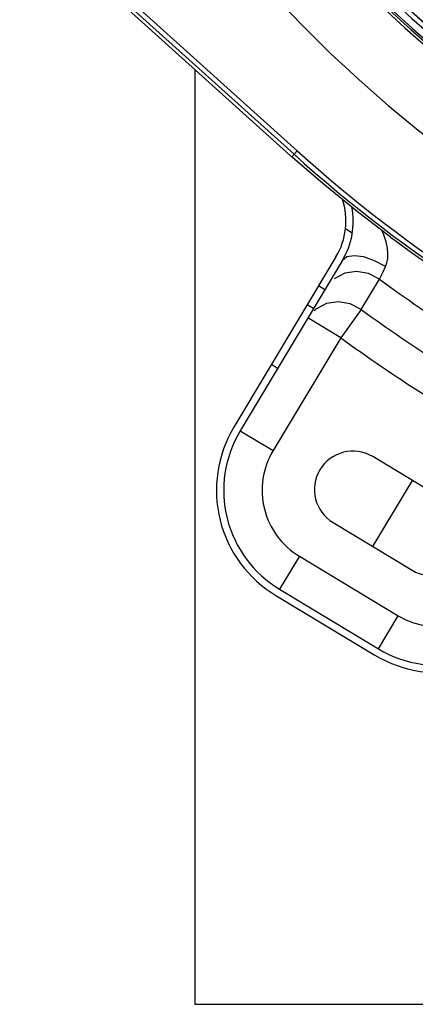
# Model space of a CAD drawing. Extents: x 40.7 to 137.4, y -250.8 to -221.5.
# Tile 130 of 256: x 61.4457 to 61.5085, y -240.372 to -240.2158. Entities that reach past the tile are written whole.
import ezdxf

# ---------------------------------------------------------------- set-up
doc = ezdxf.new("R2010")
doc.units = 0
doc.header["$MEASUREMENT"] = 0
doc.layers.get('0').update_dxf_attribs({"linetype": 'CONTINUOUS'})

msp = doc.modelspace()

# ---------------------------------------------------------------- linework, layer by layer
at = {"color": 6, "linetype": 'Continuous'}
for p, q in [((61.44567352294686, -240.1969713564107), (61.48972432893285, -240.2366263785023)), ((61.48923428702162, -240.2371707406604), (61.44896166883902, -240.200916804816)), ((61.45843116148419, -240.2101699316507), (61.48858740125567, -240.2373167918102)), ((61.4888728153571, -240.2375722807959), (61.4897242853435, -240.2366264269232)), ((61.4890487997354, -240.237728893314), (61.48858740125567, -240.2373167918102)), ((61.49848716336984, -240.2496652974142), (61.49740532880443, -240.2490152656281)), ((61.50457874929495, -240.2503182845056), (61.50523446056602, -240.2508044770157)), ((61.49589849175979, -240.253452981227), (61.47969065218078, -240.2804273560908)), ((61.49689261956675, -240.2540502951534), (61.48068477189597, -240.2810246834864)), ((61.50337826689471, -240.2557999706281), (61.50376089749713, -240.2549665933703)), ((61.49992187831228, -240.2618086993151), (61.50282220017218, -240.2570041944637)), ((61.50282218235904, -240.2570041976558), (61.50337826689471, -240.2557999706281)), ((61.49412686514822, -240.2586532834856), (61.49313274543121, -240.2580559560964)), ((61.49232870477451, -240.2616459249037), (61.49133458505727, -240.2610485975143)), ((61.49269618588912, -240.2617255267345), (61.49242688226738, -240.2620263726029)), ((61.49992188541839, -240.2618086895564), (61.49666510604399, -240.2662806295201)), ((61.49666510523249, -240.2662806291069), (61.49143289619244, -240.2631368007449)), ((61.49666510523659, -240.2662806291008), (61.48591698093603, -240.2841685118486)), ((61.48663420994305, -240.2711231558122), (61.48564009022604, -240.2705258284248)), ((61.48068477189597, -240.2810246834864), (61.48591698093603, -240.2841685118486)), ((61.51428095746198, -240.2926658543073), (61.50172365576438, -240.2851206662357)), ((61.50800230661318, -240.2888932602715), (61.50171464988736, -240.299357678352)), ((61.49543599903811, -240.2955850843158), (61.50799330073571, -240.3031302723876)), ((61.49009374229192, -240.3009205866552), (61.48694991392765, -240.3061527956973)), ((61.49009374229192, -240.3009205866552), (61.50579036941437, -240.3103520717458)), ((61.48635258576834, -240.3071469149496), (61.50204921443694, -240.3165784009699)), ((61.48694991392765, -240.3061527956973), (61.5026465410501, -240.3155842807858)), ((61.5026465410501, -240.3155842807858), (61.50579036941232, -240.3103520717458))]:
    msp.add_line(p, q, dxfattribs=at)
at = {"color": 5}
for p, q in [((61.47350928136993, -240.2237433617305), (61.47350928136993, -240.3719544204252)), ((61.47350928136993, -240.3719544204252), (61.53350928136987, -240.3719544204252))]:
    msp.add_line(p, q, dxfattribs=at)
at = {"color": 6, "linetype": 'Continuous'}
for points in [[(61.50457874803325, -240.2503182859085), (61.49927932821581, -240.2462769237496), (61.49410129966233, -240.2420793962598), (61.4890487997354, -240.237728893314)], [(61.50384313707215, -240.2510517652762), (61.50348483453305, -240.2499767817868), (61.5031598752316, -240.2492362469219)], [(61.50376089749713, -240.2549665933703), (61.50396785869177, -240.2544021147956), (61.50410362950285, -240.253728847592), (61.50414144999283, -240.2529407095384), (61.50405979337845, -240.2520433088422), (61.50384313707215, -240.2510517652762)], [(61.50376092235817, -240.2549665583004), (61.50203561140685, -240.2540532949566), (61.50032348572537, -240.2534659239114), (61.49879798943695, -240.2532624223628), (61.49761366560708, -240.2534634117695), (61.49689274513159, -240.2540503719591)], [(61.50282220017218, -240.2570041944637), (61.50103610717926, -240.2561054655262), (61.49915905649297, -240.2557839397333), (61.49727634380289, -240.2560456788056), (61.49558888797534, -240.2569128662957)], [(61.49992187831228, -240.2618086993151), (61.49813645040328, -240.2609137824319), (61.49626116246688, -240.2605950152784), (61.49438102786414, -240.2608583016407), (61.49269618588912, -240.2617255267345)]]:
    msp.add_lwpolyline(points, dxfattribs=at)
at = {"color": 155}
for radius, start, end in [(0.2083655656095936, 214.4462073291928, 241.4670103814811), (0.1969382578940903, 216.7855834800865, 244.7690561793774), (0.1966431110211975, 216.785016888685, 244.7794647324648), (0.1955242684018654, 216.8434200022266, 246.217513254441), (0.1973534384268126, 216.9312869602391, 243.9473339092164), (0.186260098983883, 219.5896382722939, 248.1055035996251), (0.1857594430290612, 219.7225194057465, 248.2365964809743), (0.1842944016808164, 220.1108522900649, 248.619611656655), (0.1837938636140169, 220.2433301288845, 248.7502442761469), (0.1947860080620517, 218.0863084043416, 245.7333316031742), (0.1947198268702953, 218.1041477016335, 245.7281499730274)]:
    msp.add_arc((61.63913138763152, -240.0706578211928), radius, start, end, dxfattribs=at)
at = {"color": 6, "linetype": 'Continuous'}
for centre, radius, start, end in [((61.63913138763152, -240.0706578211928), 0.2233114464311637, 228.0060445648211, 246.4257306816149), ((61.63913138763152, -240.0706578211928), 0.2240439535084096, 228.0060445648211, 246.42575757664), ((61.48642820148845, -240.2477626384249), 0.01104836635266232, 328.9999999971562, 18.24396884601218), ((61.48642820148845, -240.2477626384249), 0.01220813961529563, 328.9999999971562, 10.70285672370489), ((61.63913138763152, -240.0706578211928), 0.2244575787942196, 233.3778238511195, 245.7804471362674), ((61.63913138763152, -240.0706578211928), 0.2308791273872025, 233.8151677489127, 237.6097558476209), ((61.63913138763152, -240.0706578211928), 0.2364697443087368, 233.9352604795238, 237.6425374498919), ((61.63913138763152, -240.0706578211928), 0.2420019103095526, 233.935260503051, 237.6711605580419), ((61.49638139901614, -240.2904561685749), 0.01947198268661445, 148.9999999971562, 238.9999999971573), ((61.49638139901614, -240.2904561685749), 0.01831220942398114, 148.9999999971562, 238.9999999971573), ((61.49638139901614, -240.2904561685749), 0.01220813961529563, 148.9999999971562, 238.9999999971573), ((61.49857982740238, -240.2903528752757), 0.006104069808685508, 59.0000000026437, 238.9999999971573), ((61.51113712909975, -240.2978980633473), 0.006104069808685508, 239.0000000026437, 58.99999999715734), ((61.5120780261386, -240.2998876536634), 0.01220813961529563, 239.0000000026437, 328.9999999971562), ((61.5120780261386, -240.2998876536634), 0.01947198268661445, 239.0000161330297, 329.0000161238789), ((61.5120780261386, -240.2998876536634), 0.01831220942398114, 238.9999999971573, 328.9999999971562)]:
    msp.add_arc(centre, radius, start, end, dxfattribs=at)

doc.saveas('drawing.dxf')
